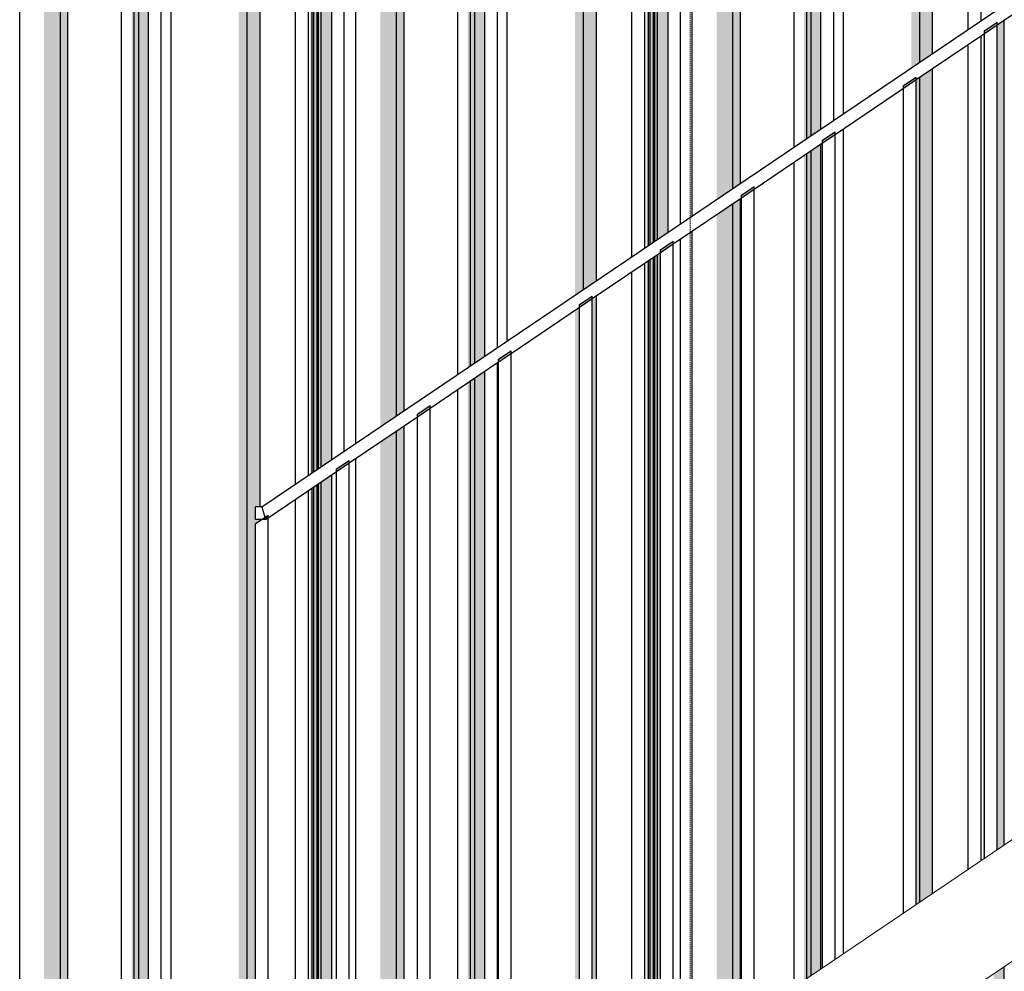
# Model space of a CAD drawing. Header units: metres. Extents: x -58265 to 590738, y -55036 to 35250.
# Tile 131 of 160: x 570138 to 571310, y -50057 to -48924. Entities that reach past the tile are written whole.
import ezdxf

# ---------------------------------------------------------------- set-up
doc = ezdxf.new("R2010")
doc.units = ezdxf.units.M
doc.header["$LTSCALE"] = 0.05
doc.linetypes.add('Strichlinie_ eng', pattern=[46, 30, -16])
for name, color, linetype in [('Ansicht Süd_3_A_1_Fassaden', 7, 'Continuous'), ('Ansicht Süd_3_A_1_Geländer _ Brüstungen', 7, 'Continuous'), ('Ansicht Süd_3_A_1_Schraffuren', 7, 'Continuous'), ('Ansicht Süd_3_A_1_Treppen', 7, 'Continuous'), ('Ansicht Süd_3_A_3_Achsen_Raster', 7, 'Continuous')]:
    doc.layers.add(name, color=color, linetype=linetype)

msp = doc.modelspace()

# ---------------------------------------------------------------- hatches: boundary and pattern name
at = {"layer": 'Ansicht Süd_3_A_1_Schraffuren', "linetype": 'Continuous', "lineweight": 15}
for points in [[(570186.4, -48648.9), (570166.9, -48648.9), (570166.9, -50248.9), (570186.4, -50248.9)], [(570195.3, -50248.9), (570195.3, -48648.9), (570186.4, -48648.9), (570186.4, -50248.9)], [(570274.3, -48648.9), (570271.1, -48648.9), (570271.1, -50248.9), (570274.3, -50248.9)], [(570279.6, -50248.9), (570279.6, -48648.9), (570274.3, -48648.9), (570274.3, -50248.9)], [(570291.3, -50248.9), (570291.3, -48648.9), (570279.6, -48648.9), (570279.6, -50248.9)], [(570408.8, -48648.9), (570398.8, -48648.9), (570398.8, -50248.9), (570408.8, -50248.9)], [(570408.8, -50248.9), (570418.6, -50248.9), (570418.6, -49523.7), (570424.2, -49519.9), (570424.2, -49518.6), (570418.6, -49518.6), (570418.6, -49503.6), (570424.2, -49503.6), (570424.2, -48648.9), (570408.8, -48648.9)], [(570483.9, -48648.9), (570483.9, -49464.5), (570486.3, -49462.9), (570486.3, -48648.9)], [(570488.1, -48648.9), (570486.3, -48648.9), (570486.3, -49462.9), (570488.1, -49461.7)], [(570488.3, -48648.9), (570488.3, -49461.6), (570492, -49459.1), (570492, -48648.9)], [(570493.8, -48648.9), (570492, -48648.9), (570492, -49459.1), (570493.8, -49457.9)], [(570496.8, -48648.9), (570493.8, -48648.9), (570493.8, -49457.9), (570496.8, -49455.8)], [(570509.5, -48648.9), (570496.8, -48648.9), (570496.8, -49455.8), (570509.5, -49447.3)], [(570567.2, -48648.9), (570567.2, -49408.2), (570586.6, -49395.1), (570586.6, -48648.9)], [(570586.6, -48648.9), (570586.6, -49395.1), (570595.5, -49389.1), (570595.5, -48648.9)], [(570671.4, -49337.8), (570674.5, -49335.7), (570674.5, -48648.9), (570671.4, -48648.9)], [(570674.5, -48648.9), (570674.5, -49335.7), (570679.8, -49332.1), (570679.8, -48648.9)], [(570679.8, -48648.9), (570679.8, -49332.1), (570691.5, -49324.2), (570691.5, -48648.9)], [(570799.1, -48648.9), (570799.1, -49251.5), (570809.1, -49244.7), (570809.1, -48648.9)], [(570824.4, -48648.9), (570809.1, -48648.9), (570809.1, -49244.7), (570824.4, -49234.4)], [(570884.2, -48648.9), (570884.2, -49194), (570886.6, -49192.4), (570886.6, -48648.9)], [(570888.3, -48648.9), (570886.6, -48648.9), (570886.6, -49192.4), (570888.3, -49191.2)], [(570888.6, -48648.9), (570888.6, -49191), (570892.3, -49188.5), (570892.3, -48648.9)], [(570894.1, -48648.9), (570892.3, -48648.9), (570892.3, -49188.5), (570894.1, -49187.3)], [(570897.1, -48648.9), (570894.1, -48648.9), (570894.1, -49187.3), (570897.1, -49185.2)], [(570909.7, -48648.9), (570897.1, -48648.9), (570897.1, -49185.2), (570909.7, -49176.7)], [(570967.5, -48648.9), (570967.5, -49137.7), (570986.9, -49124.5), (570986.9, -48648.9)], [(570995.8, -48648.9), (570986.9, -48648.9), (570986.9, -49124.5), (570995.8, -49118.5)], [(571071.7, -48648.9), (571071.7, -49067.2), (571074.8, -49065.1), (571074.8, -48648.9)], [(571074.8, -49065.1), (571080.1, -49061.5), (571080.1, -48648.9), (571074.8, -48648.9)], [(571080.1, -48648.9), (571080.1, -49061.5), (571091.8, -49053.6), (571091.8, -48648.9)], [(571199.4, -48648.9), (571199.4, -48980.9), (571209.4, -48974.2), (571209.4, -48648.9)], [(571224.7, -48648.9), (571209.4, -48648.9), (571209.4, -48974.2), (571224.7, -48963.8)], [(571301.5, -48926.9), (571286.5, -48937.1), (571286.5, -48940.2), (571301.5, -48930)], [(571286.5, -48940.2), (571301.5, -48930), (571301.5, -48926.9), (571286.5, -48937.1)], [(571301.5, -48930), (571301.5, -49911.9), (571310, -49906.2), (571310, -48924.3)], [(571286.5, -48940.2), (571284.5, -48941.5), (571284.5, -49923.4), (571286.5, -49922.1)], [(571209.4, -49974.2), (571224.7, -49963.8), (571224.7, -48981.9), (571209.4, -48992.3)], [(571190, -49002.2), (571190, -49005.4), (571205, -48995.2), (571205, -48992.1)], [(571190, -49002.2), (571190, -49005.4), (571205, -48995.2), (571205, -48992.1)], [(571209.4, -48992.3), (571205, -48995.2), (571205, -49977.1), (571209.4, -49974.2)], [(571093.6, -49070.5), (571108.6, -49060.4), (571108.6, -49057.3), (571093.6, -49067.4)], [(571108.6, -49057.3), (571093.6, -49067.4), (571093.6, -49070.5), (571108.6, -49060.4)], [(571091.8, -49071.8), (571080.1, -49079.6), (571080.1, -50061.5), (571091.8, -50053.6)], [(571071.7, -49085.3), (571071.7, -50067.2), (571074.8, -50065.1), (571074.8, -49083.2)], [(571074.8, -50065.1), (571080.1, -50061.5), (571080.1, -49079.6), (571074.8, -49083.2)], [(571012.2, -49122.5), (570997.2, -49132.6), (570997.2, -49135.7), (571012.2, -49125.6)], [(570997.2, -49135.7), (571012.2, -49125.6), (571012.2, -49122.5), (570997.2, -49132.6)], [(570967.5, -50137.7), (570986.9, -50124.5), (570986.9, -49142.7), (570967.5, -49155.8)], [(570986.9, -50124.5), (570995.8, -50118.5), (570995.8, -49136.6), (570986.9, -49142.7)], [(570915.7, -49187.6), (570900.7, -49197.8), (570900.7, -49200.9), (570915.7, -49190.7)], [(570915.7, -49187.6), (570900.7, -49197.8), (570900.7, -49200.9), (570915.7, -49190.7)], [(570897.1, -50185.2), (570900.7, -50182.8), (570900.7, -49200.9), (570897.1, -49203.3)], [(570886.6, -49210.5), (570884.2, -49212.1), (570884.2, -50194), (570886.6, -50192.4)], [(570886.6, -50192.4), (570888.3, -50191.2), (570888.3, -49209.3), (570886.6, -49210.5)], [(570888.6, -50191), (570892.3, -50188.5), (570892.3, -49206.6), (570888.6, -49209.1)], [(570892.3, -50188.5), (570894.1, -50187.3), (570894.1, -49205.4), (570892.3, -49206.6)], [(570894.1, -50187.3), (570897.1, -50185.2), (570897.1, -49203.3), (570894.1, -49205.4)], [(570819.3, -49252.8), (570804.3, -49263), (570804.3, -49266.1), (570819.3, -49255.9)], [(570804.3, -49266.1), (570819.3, -49255.9), (570819.3, -49252.8), (570804.3, -49263)], [(570824.4, -49252.5), (570819.3, -49255.9), (570819.3, -50237.8), (570824.4, -50234.4)], [(570799.1, -49269.6), (570799.1, -50248.9), (570802.9, -50248.9), (570804.3, -50248), (570804.3, -49266.1)], [(570722.9, -49318), (570707.9, -49328.1), (570707.9, -49331.2), (570722.9, -49321.1)], [(570722.9, -49318), (570707.9, -49328.1), (570707.9, -49331.2), (570722.9, -49321.1)], [(570679.8, -50248.9), (570691.5, -50248.9), (570691.5, -49342.3), (570679.8, -49350.2)], [(570671.4, -50248.9), (570674.5, -50248.9), (570674.5, -49353.8), (570671.4, -49355.9)], [(570674.5, -50248.9), (570679.8, -50248.9), (570679.8, -49350.2), (570674.5, -49353.8)], [(570611.5, -49396.4), (570626.5, -49386.3), (570626.5, -49383.2), (570611.5, -49393.3)], [(570611.5, -49396.4), (570626.5, -49386.3), (570626.5, -49383.2), (570611.5, -49393.3)], [(570567.2, -49426.3), (570567.2, -50248.9), (570586.6, -50248.9), (570586.6, -49413.2)], [(570586.6, -49413.2), (570586.6, -50248.9), (570595.5, -50248.9), (570595.5, -49407.2)], [(570530, -49448.4), (570515, -49458.5), (570515, -49461.6), (570530, -49451.5)], [(570530, -49448.4), (570515, -49458.5), (570515, -49461.6), (570530, -49451.5)], [(570496.8, -50248.9), (570509.5, -50248.9), (570509.5, -49465.4), (570496.8, -49473.9)], [(570483.9, -50248.9), (570486.3, -50248.9), (570486.3, -49481), (570483.9, -49482.6)], [(570486.3, -50248.9), (570488.1, -50248.9), (570488.1, -49479.8), (570486.3, -49481)], [(570488.3, -50248.9), (570492, -50248.9), (570492, -49477.2), (570488.3, -49479.7)], [(570492, -50248.9), (570493.8, -50248.9), (570493.8, -49476), (570492, -49477.2)], [(570493.8, -50248.9), (570496.8, -50248.9), (570496.8, -49473.9), (570493.8, -49476)], [(570426.1, -49518.6), (570430.7, -49518.6), (570433.6, -49516.6), (570433.6, -49513.5)], [(570426.1, -49518.6), (570430.7, -49518.6), (570433.6, -49516.6), (570433.6, -49513.5)], [(571297.4, -50248.9), (571310, -50248.9), (571310, -50051), (571297.4, -50059.5)]]:
    msp.add_hatch(color=7, dxfattribs=at).paths.add_polyline_path(points)

# ---------------------------------------------------------------- linework, layer by layer
at = {"layer": 'Ansicht Süd_3_A_1_Fassaden', "color": 7, "linetype": 'Continuous', "lineweight": 25}
for p, q in [((570138, -50248.9), (570138, -48648.9)), ((570186.4, -50248.9), (570186.4, -48648.9)), ((570195.3, -50248.9), (570195.3, -48648.9)), ((570259.1, -50248.9), (570259.1, -48648.9)), ((570274.3, -50248.9), (570274.3, -48648.9)), ((570279.6, -50248.9), (570279.6, -48648.9)), ((570291.3, -50248.9), (570291.3, -48648.9)), ((570306.4, -50248.9), (570306.4, -48648.9)), ((570318.1, -50248.9), (570318.1, -48648.9)), ((570408.8, -50248.9), (570408.8, -48648.9)), ((570424.2, -49503.6), (570424.2, -48648.9)), ((570466.4, -49476.4), (570466.4, -48648.9)), ((570481.8, -49466), (570481.8, -48648.9)), ((570486.3, -49462.9), (570486.3, -48648.9)), ((570488.1, -49461.7), (570488.1, -48648.9)), ((570492, -49459.1), (570492, -48648.9)), ((570493.8, -49457.9), (570493.8, -48648.9)), ((570496.8, -49455.8), (570496.8, -48648.9)), ((570509.5, -49447.3), (570509.5, -48648.9)), ((570524.1, -49437.4), (570524.1, -48648.9)), ((570538.2, -49427.8), (570538.2, -48648.9)), ((570586.6, -49395.1), (570586.6, -48648.9)), ((570595.5, -49389.1), (570595.5, -48648.9)), ((570659.4, -49345.9), (570659.4, -48648.9)), ((570674.5, -49335.7), (570674.5, -48648.9)), ((570679.8, -49332.1), (570679.8, -48648.9)), ((570691.5, -49324.2), (570691.5, -48648.9)), ((570706.7, -49314), (570706.7, -48648.9)), ((570718.3, -49306.1), (570718.3, -48648.9)), ((570809.1, -49244.7), (570809.1, -48648.9)), ((570824.4, -49234.4), (570824.4, -48648.9)), ((570866.7, -49205.8), (570866.7, -48648.9)), ((570882, -49195.4), (570882, -48648.9)), ((570886.6, -49192.4), (570886.6, -48648.9)), ((570888.3, -49191.2), (570888.3, -48648.9)), ((570892.3, -49188.5), (570892.3, -48648.9)), ((570894.1, -49187.3), (570894.1, -48648.9)), ((570897.1, -49185.2), (570897.1, -48648.9)), ((570909.7, -49176.7), (570909.7, -48648.9)), ((570924.4, -49166.8), (570924.4, -48648.9)), ((570938.5, -49157.3), (570938.5, -48648.9)), ((570986.9, -49124.5), (570986.9, -48648.9)), ((570995.8, -49118.5), (570995.8, -48648.9)), ((571059.7, -49075.4), (571059.7, -48648.9)), ((571074.8, -49065.1), (571074.8, -48648.9)), ((571080.1, -49061.5), (571080.1, -48648.9)), ((571091.8, -49053.6), (571091.8, -48648.9)), ((571106.9, -49043.4), (571106.9, -48648.9)), ((571118.6, -49035.5), (571118.6, -48648.9)), ((571209.4, -48974.2), (571209.4, -48648.9)), ((571224.7, -48963.8), (571224.7, -48648.9)), ((571267, -48935.2), (571267, -48648.9)), ((571282.3, -48924.9), (571282.3, -48648.9)), ((571310, -49906.2), (571310, -48924.3)), ((571282.3, -49924.9), (571282.3, -48943)), ((571267, -49935.2), (571267, -48953.4)), ((571224.7, -49963.8), (571224.7, -48981.9)), ((571209.4, -49974.2), (571209.4, -48992.3)), ((571118.6, -50035.5), (571118.6, -49053.6)), ((571091.8, -50053.6), (571091.8, -49071.8)), ((571074.8, -50065.1), (571074.8, -49083.2)), ((571080.1, -50061.5), (571080.1, -49079.6)), ((571059.7, -50075.4), (571059.7, -49093.5)), ((570986.9, -50124.5), (570986.9, -49142.7)), ((570995.8, -50118.5), (570995.8, -49136.6)), ((570938.5, -50157.3), (570938.5, -49175.4)), ((570924.4, -50166.8), (570924.4, -49184.9)), ((570882, -50195.4), (570882, -49213.5)), ((570886.6, -50192.4), (570886.6, -49210.5)), ((570888.3, -50191.2), (570888.3, -49209.3)), ((570892.3, -50188.5), (570892.3, -49206.6)), ((570894.1, -50187.3), (570894.1, -49205.4)), ((570897.1, -50185.2), (570897.1, -49203.3)), ((570866.7, -50205.8), (570866.7, -49223.9)), ((570824.4, -50234.4), (570824.4, -49252.5)), ((570691.5, -50248.9), (570691.5, -49342.3)), ((570706.7, -50248.9), (570706.7, -49332.1)), ((570674.5, -50248.9), (570674.5, -49353.8)), ((570679.8, -50248.9), (570679.8, -49350.2)), ((570659.4, -50248.9), (570659.4, -49364)), ((570586.6, -50248.9), (570586.6, -49413.2)), ((570595.5, -50248.9), (570595.5, -49407.2)), ((570538.2, -50248.9), (570538.2, -49445.9)), ((570509.5, -50248.9), (570509.5, -49465.4)), ((570486.3, -50248.9), (570486.3, -49481)), ((570488.1, -50248.9), (570488.1, -49479.8)), ((570492, -50248.9), (570492, -49477.2)), ((570493.8, -50248.9), (570493.8, -49476)), ((570496.8, -50248.9), (570496.8, -49473.9)), ((570466.4, -50248.9), (570466.4, -49494.5)), ((570481.8, -50248.9), (570481.8, -49484.1)), ((570424.2, -49519.9), (570424.2, -49518.6)), ((571310, -50248.9), (571310, -50051))]:
    msp.add_line(p, q, dxfattribs=at)
at = {"layer": 'Ansicht Süd_3_A_1_Geländer _ Brüstungen', "color": 7, "linetype": 'Continuous', "lineweight": 25}
for p, q in [((570426.1, -49503.6), (572856.1, -47861.1)), ((570426.1, -49503.6), (572856.1, -47861.1)), ((571301.5, -48930), (571382.9, -48875)), ((571301.5, -48930), (571382.9, -48875)), ((571286.5, -48937.1), (571301.5, -48926.9)), ((571286.5, -48937.1), (571301.5, -48926.9)), ((571286.5, -48940.2), (571301.5, -48930)), ((571286.5, -48940.2), (571301.5, -48930)), ((571301.5, -48930), (571301.5, -48926.9)), ((571301.5, -48930), (571301.5, -48926.9)), ((571301.5, -49911.9), (571301.5, -48930)), ((571301.5, -49911.9), (571301.5, -48930)), ((571205, -48995.2), (571286.5, -48940.2)), ((571205, -48995.2), (571286.5, -48940.2)), ((571286.5, -48940.2), (571286.5, -48937.1)), ((571286.5, -48940.2), (571286.5, -48937.1)), ((571286.5, -49922.1), (571286.5, -48940.2)), ((571286.5, -49922.1), (571286.5, -48940.2)), ((571190, -49002.2), (571205, -48992.1)), ((571190, -49002.2), (571205, -48992.1)), ((571190, -49005.4), (571205, -48995.2)), ((571190, -49005.4), (571205, -48995.2)), ((571190, -49005.4), (571190, -49002.2)), ((571190, -49005.4), (571190, -49002.2)), ((571205, -48995.2), (571205, -48992.1)), ((571205, -48995.2), (571205, -48992.1)), ((571205, -49977.1), (571205, -48995.2)), ((571205, -49977.1), (571205, -48995.2)), ((571108.6, -49060.4), (571190, -49005.4)), ((571108.6, -49060.4), (571190, -49005.4)), ((571190, -49987.2), (571190, -49005.4)), ((571190, -49987.2), (571190, -49005.4)), ((571093.6, -49067.4), (571108.6, -49057.3)), ((571093.6, -49067.4), (571108.6, -49057.3)), ((571093.6, -49070.5), (571108.6, -49060.4)), ((571093.6, -49070.5), (571108.6, -49060.4)), ((571108.6, -49060.4), (571108.6, -49057.3)), ((571108.6, -49060.4), (571108.6, -49057.3)), ((571108.6, -50042.3), (571108.6, -49060.4)), ((571108.6, -50042.3), (571108.6, -49060.4)), ((571012.2, -49125.6), (571093.6, -49070.5)), ((571012.2, -49125.6), (571093.6, -49070.5)), ((571093.6, -49070.5), (571093.6, -49067.4)), ((571093.6, -49070.5), (571093.6, -49067.4)), ((571093.6, -50052.4), (571093.6, -49070.5)), ((571093.6, -50052.4), (571093.6, -49070.5)), ((570997.2, -49132.6), (571012.2, -49122.5)), ((570997.2, -49132.6), (571012.2, -49122.5)), ((570997.2, -49135.7), (571012.2, -49125.6)), ((570997.2, -49135.7), (571012.2, -49125.6)), ((571012.2, -49125.6), (571012.2, -49122.5)), ((571012.2, -49125.6), (571012.2, -49122.5)), ((571012.2, -50107.5), (571012.2, -49125.6)), ((571012.2, -50107.5), (571012.2, -49125.6)), ((570915.7, -49190.7), (570997.2, -49135.7)), ((570915.7, -49190.7), (570997.2, -49135.7)), ((570997.2, -49135.7), (570997.2, -49132.6)), ((570997.2, -49135.7), (570997.2, -49132.6)), ((570997.2, -50117.6), (570997.2, -49135.7)), ((570997.2, -50117.6), (570997.2, -49135.7)), ((570900.7, -49197.8), (570915.7, -49187.6)), ((570900.7, -49197.8), (570915.7, -49187.6)), ((570915.7, -49190.7), (570915.7, -49187.6)), ((570915.7, -49190.7), (570915.7, -49187.6)), ((570819.3, -49255.9), (570900.7, -49200.9)), ((570819.3, -49255.9), (570900.7, -49200.9)), ((570900.7, -49200.9), (570915.7, -49190.7)), ((570900.7, -49200.9), (570915.7, -49190.7)), ((570900.7, -49200.9), (570900.7, -49197.8)), ((570900.7, -49200.9), (570900.7, -49197.8)), ((570900.7, -50182.8), (570900.7, -49200.9)), ((570900.7, -50182.8), (570900.7, -49200.9)), ((570915.7, -50172.6), (570915.7, -49190.7)), ((570915.7, -50172.6), (570915.7, -49190.7)), ((570804.3, -49263), (570819.3, -49252.8)), ((570804.3, -49263), (570819.3, -49252.8)), ((570804.3, -49266.1), (570819.3, -49255.9)), ((570804.3, -49266.1), (570819.3, -49255.9)), ((570819.3, -49255.9), (570819.3, -49252.8)), ((570819.3, -49255.9), (570819.3, -49252.8)), ((570819.3, -50237.8), (570819.3, -49255.9)), ((570819.3, -50237.8), (570819.3, -49255.9)), ((570722.9, -49321.1), (570804.3, -49266.1)), ((570722.9, -49321.1), (570804.3, -49266.1)), ((570804.3, -49266.1), (570804.3, -49263)), ((570804.3, -49266.1), (570804.3, -49263)), ((570804.3, -50248), (570804.3, -49266.1)), ((570804.3, -50248), (570804.3, -49266.1)), ((570707.9, -49328.1), (570722.9, -49318)), ((570707.9, -49328.1), (570722.9, -49318)), ((570722.9, -49321.1), (570722.9, -49318)), ((570722.9, -49321.1), (570722.9, -49318)), ((570707.9, -49331.2), (570722.9, -49321.1)), ((570707.9, -49331.2), (570722.9, -49321.1)), ((570707.9, -49331.2), (570707.9, -49328.1)), ((570707.9, -49331.2), (570707.9, -49328.1)), ((570722.9, -50303), (570722.9, -49321.1)), ((570722.9, -50303), (570722.9, -49321.1)), ((570626.5, -49386.3), (570707.9, -49331.2)), ((570626.5, -49386.3), (570707.9, -49331.2)), ((570707.9, -50313.1), (570707.9, -49331.2)), ((570707.9, -50313.1), (570707.9, -49331.2)), ((570611.5, -49393.3), (570626.5, -49383.2)), ((570611.5, -49393.3), (570626.5, -49383.2)), ((570611.5, -49396.4), (570626.5, -49386.3)), ((570611.5, -49396.4), (570626.5, -49386.3)), ((570626.5, -49386.3), (570626.5, -49383.2)), ((570626.5, -49386.3), (570626.5, -49383.2)), ((570626.5, -50368.2), (570626.5, -49386.3)), ((570626.5, -50368.2), (570626.5, -49386.3)), ((570530, -49451.5), (570611.5, -49396.4)), ((570530, -49451.5), (570611.5, -49396.4)), ((570611.5, -49396.4), (570611.5, -49393.3)), ((570611.5, -49396.4), (570611.5, -49393.3)), ((570611.5, -50378.3), (570611.5, -49396.4)), ((570611.5, -50378.3), (570611.5, -49396.4)), ((570515, -49458.5), (570530, -49448.4)), ((570515, -49458.5), (570530, -49448.4)), ((570530, -49451.5), (570530, -49448.4)), ((570530, -49451.5), (570530, -49448.4)), ((570515, -49461.6), (570530, -49451.5)), ((570515, -49461.6), (570530, -49451.5)), ((570515, -49461.6), (570515, -49458.5)), ((570515, -49461.6), (570515, -49458.5)), ((570530, -50433.4), (570530, -49451.5)), ((570530, -50433.4), (570530, -49451.5)), ((570433.6, -49516.6), (570515, -49461.6)), ((570433.6, -49516.6), (570515, -49461.6)), ((570515, -50443.5), (570515, -49461.6)), ((570515, -50443.5), (570515, -49461.6)), ((570418.6, -49518.6), (570418.6, -49503.6)), ((570426.1, -49503.6), (570418.6, -49503.6)), ((570418.6, -49518.6), (570418.6, -49503.6)), ((570426.1, -49503.6), (570418.6, -49503.6)), ((570426.1, -49503.6), (570430.7, -49518.6)), ((570426.1, -49503.6), (570430.7, -49518.6)), ((570426.1, -49518.6), (570418.6, -49518.6)), ((570418.6, -49523.7), (570426.1, -49518.6)), ((570426.1, -49518.6), (570418.6, -49518.6)), ((570418.6, -49523.7), (570426.1, -49518.6)), ((570426.1, -49518.6), (570433.6, -49513.5)), ((570426.1, -49518.6), (570433.6, -49513.5)), ((570430.7, -49518.6), (570426.1, -49518.6)), ((570430.7, -49518.6), (570426.1, -49518.6)), ((570430.7, -49518.6), (570433.6, -49516.6)), ((570430.7, -49518.6), (570433.6, -49516.6)), ((570433.6, -49516.6), (570433.6, -49513.5)), ((570433.6, -49516.6), (570433.6, -49513.5)), ((570433.6, -50498.5), (570433.6, -49516.6)), ((570433.6, -50498.5), (570433.6, -49516.6)), ((570418.6, -50503.6), (570418.6, -49523.7)), ((570418.6, -50503.6), (570418.6, -49523.7))]:
    msp.add_line(p, q, dxfattribs=at)
at = {"layer": 'Ansicht Süd_3_A_1_Treppen', "color": 7, "linetype": 'Continuous', "lineweight": 15}
for p, q in [((570156.1, -50686.1), (572856.1, -48861.1)), ((570156.1, -50686.1), (572856.1, -48861.1)), ((570370.4, -50686.1), (572892.9, -48981.1)), ((570370.4, -50686.1), (572892.9, -48981.1))]:
    msp.add_line(p, q, dxfattribs=at)
at = {"layer": 'Ansicht Süd_3_A_3_Achsen_Raster', "color": 7, "linetype": 'Strichlinie_ eng', "lineweight": 15}
msp.add_line((570935.9, -41686.1), (570935.9, -53686.1), dxfattribs=at)

doc.saveas('drawing.dxf')
